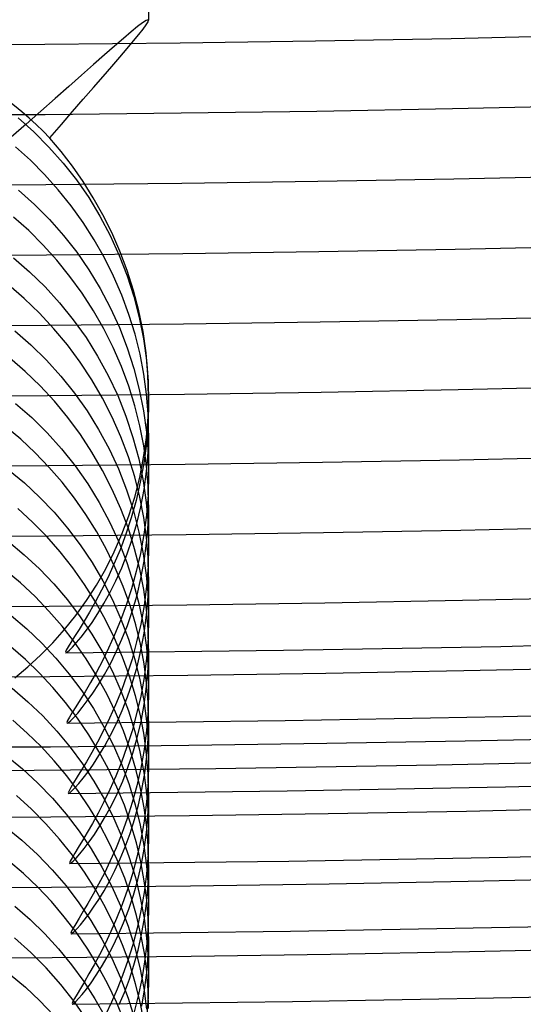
# Model space of a CAD drawing. Header units: millimetres. Extents: x -232 to 232, y -232 to 232.
# Tile 28 of 75: x 1.31 to 4, y -183.74 to -178.49. Entities that reach past the tile are written whole.
import ezdxf

# ---------------------------------------------------------------- set-up
doc = ezdxf.new("R2010")
doc.units = ezdxf.units.MM
doc.layers.add('HIDDEN', color=7, linetype='Continuous')
doc.layers.add('THICK', color=7, linetype='Continuous')

msp = doc.modelspace()

# ---------------------------------------------------------------- linework, layer by layer
at = {"layer": 'HIDDEN'}
for p, q in [((2, -177.8638), (2, -178.4913)), ((1.9681, -178.5056), (1.9415, -178.5259)), ((1.9869, -178.4931), (1.9681, -178.5056)), ((1.9703, -178.5389), (1.9867, -178.5164)), ((1.9867, -178.5164), (1.9967, -178.5005)), ((1.9975, -178.4888), (1.9869, -178.4931)), ((1.9967, -178.5005), (2, -178.4913)), ((1.9983, -178.4889), (1.9975, -178.4888)), ((1.9989, -178.4891), (1.9983, -178.4889)), ((1.9994, -178.4894), (1.9989, -178.4891)), ((1.9997, -178.4899), (1.9994, -178.4894)), ((1.9999, -178.4905), (1.9997, -178.4899)), ((2, -178.4913), (1.9999, -178.4905)), ((1.9074, -178.5537), (1.8663, -178.5885)), ((1.9415, -178.5259), (1.9074, -178.5537)), ((1.9193, -178.6025), (1.9477, -178.5678)), ((1.9477, -178.5678), (1.9703, -178.5389)), ((1.8663, -178.5885), (1.8185, -178.6297)), ((1.8857, -178.6427), (1.9193, -178.6025)), ((1.7649, -178.6766), (1.7059, -178.7287)), ((1.8185, -178.6297), (1.7649, -178.6766)), ((1.8471, -178.6881), (1.8857, -178.6427)), ((1.7059, -178.7287), (1.6419, -178.7853)), ((1.804, -178.7383), (1.8471, -178.6881)), ((1.6419, -178.7853), (1.5735, -178.846)), ((1.7567, -178.7929), (1.804, -178.7383)), ((1.7057, -178.8516), (1.7567, -178.7929)), ((1.5735, -178.846), (1.5011, -178.9101)), ((1.6513, -178.9139), (1.7057, -178.8516)), ((1.5011, -178.9101), (1.4256, -178.9769)), ((1.5941, -178.9796), (1.6513, -178.9139)), ((1.4256, -178.9769), (1.3472, -179.0458)), ((1.5342, -179.0485), (1.5941, -178.9796)), ((1.3472, -179.0458), (1.2664, -179.1161)), ((1.3033, -179.0128), (1.3877, -179.088)), ((1.4722, -179.1202), (1.5342, -179.0485)), ((1.3877, -179.088), (1.468, -179.1686)), ((1.5334, -179.193), (1.4722, -179.1203)), ((1.369, -179.2392), (1.2892, -179.167)), ((1.468, -179.1686), (1.5437, -179.2541)), ((1.593, -179.2706), (1.5334, -179.193)), ((1.4451, -179.3158), (1.369, -179.2392)), ((1.5437, -179.2541), (1.6145, -179.3441)), ((1.6503, -179.353), (1.593, -179.2706)), ((1.5175, -179.3966), (1.4451, -179.3158)), ((1.6145, -179.3441), (1.6801, -179.4386)), ((1.7048, -179.4396), (1.6503, -179.353)), ((1.3064, -179.3992), (1.3906, -179.4747)), ((1.5858, -179.4817), (1.5175, -179.3966)), ((1.6801, -179.4386), (1.7404, -179.5374)), ((1.7559, -179.5305), (1.7048, -179.4396)), ((1.3906, -179.4747), (1.4705, -179.5551)), ((1.6499, -179.5708), (1.5858, -179.4817)), ((1.3599, -179.6148), (1.2787, -179.5422)), ((1.4705, -179.5551), (1.5458, -179.6405)), ((1.7095, -179.6637), (1.6499, -179.5708)), ((1.7404, -179.5374), (1.795, -179.6402)), ((1.8034, -179.6254), (1.7559, -179.5305)), ((1.4374, -179.6918), (1.3599, -179.6148)), ((1.8467, -179.7245), (1.8034, -179.6254)), ((1.5458, -179.6405), (1.6162, -179.7303)), ((1.7639, -179.7596), (1.7095, -179.6637)), ((1.795, -179.6402), (1.8436, -179.7467)), ((1.511, -179.7732), (1.4374, -179.6918)), ((1.6162, -179.7303), (1.6814, -179.8245)), ((1.8856, -179.8275), (1.8467, -179.7245)), ((1.2783, -179.7598), (1.3649, -179.8345)), ((1.5804, -179.8587), (1.511, -179.7732)), ((1.8131, -179.8582), (1.7639, -179.7596)), ((1.8436, -179.7467), (1.8857, -179.8555)), ((1.3649, -179.8345), (1.4472, -179.9146)), ((1.6814, -179.8245), (1.7412, -179.9228)), ((1.9194, -179.9336), (1.8856, -179.8275)), ((1.6455, -179.9483), (1.5804, -179.8587)), ((1.8568, -179.9594), (1.8131, -179.8582)), ((1.8857, -179.8555), (1.9212, -179.9664)), ((1.3365, -179.9772), (1.2517, -179.9039)), ((1.4472, -179.9146), (1.5251, -179.9999)), ((1.7412, -179.9228), (1.7955, -180.0252)), ((1.9476, -180.0425), (1.9194, -179.9336)), ((1.4174, -180.0553), (1.3365, -179.9772)), ((1.7059, -180.0419), (1.6455, -179.9483)), ((1.895, -180.0627), (1.8568, -179.9594)), ((1.9212, -179.9664), (1.9502, -180.0791)), ((1.5251, -179.9999), (1.5981, -180.0901)), ((1.7613, -180.1387), (1.7059, -180.0419)), ((1.7955, -180.0252), (1.8439, -180.1314)), ((1.9701, -180.1539), (1.9476, -180.0425)), ((1.4942, -180.138), (1.4174, -180.0553)), ((1.5981, -180.0901), (1.6658, -180.1848)), ((1.9275, -180.1681), (1.895, -180.0627)), ((1.9502, -180.0791), (1.9724, -180.1926)), ((1.2858, -180.1497), (1.3721, -180.2251)), ((1.5666, -180.2251), (1.4942, -180.138)), ((1.8112, -180.2383), (1.7613, -180.1387)), ((1.8439, -180.1314), (1.8859, -180.2401)), ((1.6658, -180.1848), (1.728, -180.2839)), ((1.954, -180.2745), (1.9275, -180.1681)), ((1.9865, -180.2675), (1.9701, -180.1539)), ((1.9724, -180.1926), (1.988, -180.3058)), ((1.3721, -180.2251), (1.4541, -180.3057)), ((1.6343, -180.3163), (1.5666, -180.2251)), ((1.8555, -180.3402), (1.8112, -180.2383)), ((1.8859, -180.2401), (1.9214, -180.3508)), ((1.3412, -180.3657), (1.2575, -180.2928)), ((1.4541, -180.3057), (1.5316, -180.3915)), ((1.728, -180.2839), (1.7845, -180.3872)), ((1.9744, -180.381), (1.954, -180.2745)), ((1.9966, -180.3832), (1.9865, -180.2675)), ((1.988, -180.3058), (1.9971, -180.4181)), ((1.6969, -180.4112), (1.6343, -180.3163)), ((1.8942, -180.4442), (1.8555, -180.3402)), ((1.9214, -180.3508), (1.9502, -180.4632)), ((1.4212, -180.4433), (1.3412, -180.3657)), ((1.5316, -180.3915), (1.6043, -180.4822)), ((1.7541, -180.5096), (1.6969, -180.4112)), ((1.7845, -180.3872), (1.835, -180.4945)), ((1.9888, -180.4872), (1.9744, -180.381)), ((2, -180.4995), (1.9966, -180.3832)), ((1.4971, -180.5254), (1.4212, -180.4433)), ((1.927, -180.5502), (1.8942, -180.4442)), ((1.9502, -180.4632), (1.9724, -180.5766)), ((1.9971, -180.4181), (2, -180.5286)), ((1.6043, -180.4822), (1.6715, -180.5773)), ((1.806, -180.6112), (1.7541, -180.5096)), ((1.835, -180.4945), (1.8792, -180.6054)), ((1.9973, -180.5922), (1.9888, -180.4872)), ((1.997, -180.6092), (2, -180.4995)), ((2, -180.5), (2, -180.5277)), ((1.2902, -180.5372), (1.3763, -180.6129)), ((1.5687, -180.6119), (1.4971, -180.5254)), ((1.9537, -180.6572), (1.927, -180.5502)), ((2, -180.5286), (1.9969, -180.6413)), ((1.3763, -180.6129), (1.4582, -180.6938)), ((1.6357, -180.7024), (1.5687, -180.6119)), ((1.6715, -180.5773), (1.7331, -180.6766)), ((1.8521, -180.7157), (1.806, -180.6112)), ((1.8792, -180.6054), (1.9166, -180.7186)), ((1.9724, -180.5766), (1.988, -180.6897)), ((1.988, -180.7181), (1.997, -180.6092)), ((2, -180.6954), (1.9973, -180.5922)), ((1.3172, -180.7282), (1.2367, -180.6601)), ((1.7331, -180.6766), (1.7889, -180.7799)), ((1.9743, -180.7642), (1.9537, -180.6572)), ((1.9969, -180.6413), (1.988, -180.7508)), ((1.3944, -180.8005), (1.3172, -180.7282)), ((1.4582, -180.6938), (1.5354, -180.7798)), ((1.6977, -180.7967), (1.6357, -180.7024)), ((1.892, -180.8218), (1.8521, -180.7157)), ((1.9166, -180.7186), (1.947, -180.8334)), ((1.9731, -180.826), (1.988, -180.7181)), ((1.988, -180.6897), (1.9971, -180.802)), ((1.9972, -180.7991), (2, -180.6954)), ((2, -180.6952), (2, -180.912)), ((1.5354, -180.7798), (1.6078, -180.8708)), ((1.7889, -180.7799), (1.8386, -180.8868)), ((1.988, -180.7508), (1.974, -180.8564)), ((1.9888, -180.8707), (1.9743, -180.7642)), ((1.4681, -180.8771), (1.3944, -180.8005)), ((1.7547, -180.8946), (1.6977, -180.7967)), ((1.9256, -180.9292), (1.892, -180.8218)), ((1.947, -180.8334), (1.9706, -180.9497)), ((1.9523, -180.9325), (1.9731, -180.826)), ((1.989, -180.8995), (1.9972, -180.7991)), ((1.9971, -180.802), (2, -180.9126)), ((1.5379, -180.9577), (1.4681, -180.8771)), ((1.6078, -180.8708), (1.6749, -180.9665)), ((1.8386, -180.8868), (1.882, -180.9973)), ((1.974, -180.8564), (1.9554, -180.9579)), ((1.9973, -180.9761), (1.9888, -180.8707)), ((1.2525, -180.8906), (1.3374, -180.9615)), ((1.8063, -180.996), (1.7547, -180.8946)), ((1.9529, -181.0374), (1.9256, -180.9292)), ((1.9259, -181.0365), (1.9523, -180.9325)), ((1.9761, -180.9962), (1.989, -180.8995)), ((2, -180.9126), (1.997, -181.0241)), ((1.3374, -180.9615), (1.4184, -181.0372)), ((1.6039, -181.0422), (1.5379, -180.9577)), ((1.6749, -180.9665), (1.7362, -181.066)), ((1.9554, -180.9579), (1.9328, -181.0549)), ((1.9706, -180.9497), (1.9871, -181.0661)), ((2, -181.0793), (1.9973, -180.9761)), ((1.4184, -181.0372), (1.4952, -181.1177)), ((1.6656, -181.1305), (1.6039, -181.0422)), ((1.8521, -181.0998), (1.8063, -180.996)), ((1.882, -180.9973), (1.9188, -181.11)), ((1.8943, -181.1373), (1.9259, -181.0365)), ((1.9739, -181.146), (1.9529, -181.0374)), ((1.9587, -181.0891), (1.9761, -180.9962)), ((1.997, -181.0241), (1.9883, -181.1326)), ((1.7362, -181.066), (1.7915, -181.1692)), ((1.9328, -181.0549), (1.9069, -181.1474)), ((1.9375, -181.1776), (1.9587, -181.0891)), ((1.9871, -181.0661), (1.9968, -181.1819)), ((1.9972, -181.1828), (2, -181.0793)), ((2, -181.0791), (2, -181.2962)), ((1.3804, -181.171), (1.3014, -181.0984)), ((1.4952, -181.1177), (1.5676, -181.2029)), ((1.7228, -181.2223), (1.6656, -181.1305)), ((1.8918, -181.2054), (1.8521, -181.0998)), ((1.8579, -181.2348), (1.8943, -181.1373)), ((1.9069, -181.1474), (1.8782, -181.2351)), ((1.9188, -181.11), (1.9485, -181.2241)), ((1.9886, -181.2534), (1.9739, -181.146)), ((1.9883, -181.1326), (1.9745, -181.2373)), ((1.4559, -181.248), (1.3804, -181.171)), ((1.5676, -181.2029), (1.6354, -181.2926)), ((1.7915, -181.1692), (1.8407, -181.2758)), ((1.913, -181.2615), (1.9375, -181.1776)), ((1.9891, -181.283), (1.9972, -181.1828)), ((1.9968, -181.1819), (2, -181.2962)), ((1.5275, -181.3292), (1.4559, -181.248)), ((1.775, -181.3169), (1.7228, -181.2223)), ((1.8167, -181.3289), (1.8579, -181.2348)), ((1.8782, -181.2351), (1.8474, -181.3177)), ((1.9254, -181.3125), (1.8918, -181.2054)), ((1.9485, -181.2241), (1.9715, -181.3392)), ((1.9745, -181.2373), (1.9562, -181.3379)), ((1.9972, -181.3595), (1.9886, -181.2534)), ((1.2513, -181.2735), (1.3363, -181.3443)), ((1.6354, -181.2926), (1.6981, -181.3865)), ((1.8407, -181.2758), (1.8835, -181.3855)), ((1.8858, -181.3405), (1.913, -181.2615)), ((1.9762, -181.3792), (1.9891, -181.283)), ((2, -181.2962), (1.9971, -181.4056)), ((1.3363, -181.3443), (1.4173, -181.42)), ((1.595, -181.4143), (1.5275, -181.3292)), ((1.7712, -181.4194), (1.8167, -181.3289)), ((1.8223, -181.4144), (1.775, -181.3169)), ((1.8474, -181.3177), (1.8152, -181.3952)), ((1.8565, -181.4146), (1.8858, -181.3405)), ((1.9528, -181.4208), (1.9254, -181.3125)), ((1.9562, -181.3379), (1.9341, -181.4342)), ((1.9715, -181.3392), (1.9876, -181.4543)), ((2, -181.4633), (1.9972, -181.3595)), ((1.6981, -181.3865), (1.7552, -181.4838)), ((1.8152, -181.3952), (1.7822, -181.4673)), ((1.8835, -181.3855), (1.9199, -181.498)), ((1.959, -181.4715), (1.9762, -181.3792)), ((1.9971, -181.4056), (1.9888, -181.5123)), ((1.3159, -181.4954), (1.2346, -181.4269)), ((1.4173, -181.42), (1.4942, -181.5004)), ((1.658, -181.5032), (1.595, -181.4143)), ((1.7216, -181.5064), (1.7712, -181.4194)), ((1.8643, -181.5145), (1.8223, -181.4144)), ((1.8256, -181.4836), (1.8565, -181.4146)), ((1.9341, -181.4342), (1.9087, -181.5259)), ((1.9738, -181.5293), (1.9528, -181.4208)), ((1.9876, -181.4543), (1.997, -181.5683)), ((1.9972, -181.5671), (2, -181.4633)), ((2, -181.463), (2, -181.6806)), ((1.3938, -181.5682), (1.3159, -181.4954)), ((1.4942, -181.5004), (1.5667, -181.5856)), ((1.7164, -181.5956), (1.658, -181.5032)), ((1.6684, -181.5893), (1.7216, -181.5064)), ((1.7822, -181.4673), (1.7491, -181.534)), ((1.7552, -181.4838), (1.8067, -181.5844)), ((1.7938, -181.5473), (1.8256, -181.4836)), ((1.9009, -181.6163), (1.8643, -181.5145)), ((1.9199, -181.498), (1.9494, -181.6118)), ((1.938, -181.5595), (1.959, -181.4715)), ((1.9888, -181.5123), (1.9754, -181.6157)), ((1.468, -181.6453), (1.3938, -181.5682)), ((1.7491, -181.534), (1.7165, -181.595)), ((1.7615, -181.6057), (1.7938, -181.5473)), ((1.9087, -181.5259), (1.8805, -181.6129)), ((1.9137, -181.6429), (1.938, -181.5595)), ((1.9886, -181.6369), (1.9738, -181.5293)), ((1.989, -181.6675), (1.9972, -181.5671)), ((1.997, -181.5683), (2, -181.6808)), ((1.5667, -181.5856), (1.6345, -181.6753)), ((1.6117, -181.6682), (1.6684, -181.5893)), ((1.7165, -181.595), (1.6851, -181.6504)), ((1.77, -181.6913), (1.7164, -181.5956)), ((1.7294, -181.6587), (1.7615, -181.6057)), ((1.8067, -181.5844), (1.8524, -181.688)), ((1.8805, -181.6129), (1.8503, -181.695)), ((1.9316, -181.7191), (1.9009, -181.6163)), ((1.9494, -181.6118), (1.972, -181.7262)), ((1.9754, -181.6157), (1.9577, -181.7151)), ((1.2663, -181.6693), (1.3501, -181.7405)), ((1.5383, -181.7264), (1.468, -181.6453)), ((1.5519, -181.7431), (1.6117, -181.6682)), ((1.6345, -181.6753), (1.6974, -181.7694)), ((1.6851, -181.6504), (1.6556, -181.7)), ((1.6981, -181.7062), (1.7294, -181.6587)), ((1.8868, -181.7214), (1.9137, -181.6429)), ((1.976, -181.7639), (1.989, -181.6675)), ((1.9972, -181.7433), (1.9886, -181.6369)), ((1.6046, -181.8115), (1.5383, -181.7264)), ((1.6556, -181.7), (1.6287, -181.7437)), ((1.6682, -181.748), (1.6981, -181.7062)), ((1.8185, -181.7901), (1.77, -181.6913)), ((1.8503, -181.695), (1.8185, -181.7721)), ((1.8524, -181.688), (1.8922, -181.7944)), ((1.8578, -181.7949), (1.8868, -181.7214)), ((1.9567, -181.8225), (1.9316, -181.7191)), ((1.9577, -181.7151), (1.9361, -181.8103)), ((1.972, -181.7262), (1.9878, -181.8405)), ((2, -181.6808), (1.9971, -181.7905)), ((1.3501, -181.7405), (1.4299, -181.8164)), ((1.4892, -181.814), (1.5519, -181.7431)), ((1.605, -181.7812), (1.5854, -181.8123)), ((1.6287, -181.7437), (1.605, -181.7812)), ((1.6405, -181.784), (1.6682, -181.748)), ((1.6974, -181.7694), (1.7548, -181.8671)), ((1.8185, -181.7721), (1.786, -181.8439)), ((1.9589, -181.8559), (1.976, -181.7639)), ((2, -181.8474), (1.9972, -181.7433)), ((1.4238, -181.8808), (1.4892, -181.814)), ((1.4299, -181.8164), (1.5055, -181.897)), ((1.5854, -181.8123), (1.5704, -181.8367)), ((1.5944, -181.8374), (1.6157, -181.8138)), ((1.6667, -181.9003), (1.6046, -181.8115)), ((1.6157, -181.8138), (1.6405, -181.784)), ((1.8614, -181.891), (1.8185, -181.7901)), ((1.8273, -181.8634), (1.8578, -181.7949)), ((1.8922, -181.7944), (1.9259, -181.9033)), ((1.9361, -181.8103), (1.9114, -181.9011)), ((1.976, -181.9263), (1.9567, -181.8225)), ((1.9971, -181.7905), (1.9887, -181.8971)), ((1.3431, -181.9041), (1.2649, -181.8357)), ((1.356, -181.9436), (1.4238, -181.8808)), ((1.5607, -181.8543), (1.5565, -181.8648)), ((1.5565, -181.8648), (1.558, -181.8683)), ((1.558, -181.8683), (1.565, -181.8648)), ((1.5704, -181.8367), (1.5607, -181.8543)), ((1.565, -181.8648), (1.5773, -181.8545)), ((1.5773, -181.8545), (1.5944, -181.8374)), ((1.786, -181.8439), (1.7533, -181.9103)), ((1.7548, -181.8671), (1.8065, -181.9679)), ((1.7959, -181.9266), (1.8273, -181.8634)), ((1.938, -181.9433), (1.9589, -181.8559)), ((1.9878, -181.8405), (1.997, -181.9537)), ((1.9972, -181.9496), (2, -181.8474)), ((2, -181.847), (2, -182.0647)), ((1.4179, -181.9765), (1.3431, -181.9041)), ((1.5055, -181.897), (1.5767, -181.9822)), ((1.724, -181.9926), (1.6667, -181.9003)), ((1.7533, -181.9103), (1.7212, -181.9712)), ((1.7642, -181.9844), (1.7959, -181.9266)), ((1.8987, -181.9935), (1.8614, -181.891)), ((1.9114, -181.9011), (1.8839, -181.9873)), ((1.9259, -181.9033), (1.9532, -182.0131)), ((1.9887, -181.8971), (1.9754, -182.0003)), ((1.9895, -182.0293), (1.976, -181.9263)), ((1.286, -182.0024), (1.356, -181.9436)), ((1.4893, -182.053), (1.4179, -181.9765)), ((1.5767, -181.9822), (1.6433, -182.0717)), ((1.7212, -181.9712), (1.6902, -182.0264)), ((1.7327, -182.0368), (1.7642, -181.9844)), ((1.8065, -181.9679), (1.8523, -182.0717)), ((1.8839, -181.9873), (1.8544, -182.0688)), ((1.9139, -182.026), (1.938, -181.9433)), ((1.9893, -182.0486), (1.9972, -181.9496)), ((1.997, -181.9537), (2, -182.065)), ((1.6902, -182.0264), (1.6612, -182.0758)), ((1.702, -182.0837), (1.7327, -182.0368)), ((1.7763, -182.0874), (1.724, -181.9926)), ((1.8873, -182.1039), (1.9139, -182.026)), ((1.9301, -182.0974), (1.8987, -181.9935)), ((1.9532, -182.0131), (1.9741, -182.1232)), ((1.9754, -182.0003), (1.9577, -182.0994)), ((1.9974, -182.131), (1.9895, -182.0293)), ((1.2716, -182.0574), (1.3551, -182.1289)), ((1.5569, -182.1334), (1.4893, -182.053)), ((1.6612, -182.0758), (1.6348, -182.1192)), ((1.6433, -182.0717), (1.705, -182.1655)), ((1.6728, -182.1249), (1.702, -182.0837)), ((1.8233, -182.1848), (1.7763, -182.0874)), ((1.8544, -182.0688), (1.8234, -182.1454)), ((1.8523, -182.0717), (1.8921, -182.1782)), ((1.9767, -182.1437), (1.9893, -182.0486)), ((2, -182.065), (1.9971, -182.1748)), ((1.3551, -182.1289), (1.4346, -182.2051)), ((1.6207, -182.2176), (1.5569, -182.1334)), ((1.6348, -182.1192), (1.6116, -182.1564)), ((1.6457, -182.1604), (1.6728, -182.1249)), ((1.8234, -182.1454), (1.7914, -182.217)), ((1.8586, -182.1768), (1.8873, -182.1039)), ((1.9558, -182.2024), (1.9301, -182.0974)), ((1.9577, -182.0994), (1.9362, -182.1943)), ((1.9599, -182.2345), (1.9767, -182.1437)), ((1.9741, -182.1232), (1.9887, -182.2333)), ((2, -182.2309), (1.9974, -182.131)), ((1.5923, -182.1873), (1.5775, -182.2117)), ((1.6116, -182.1564), (1.5923, -182.1873)), ((1.6007, -182.2129), (1.6214, -182.1898)), ((1.6214, -182.1898), (1.6457, -182.1604)), ((1.705, -182.1655), (1.7612, -182.2628)), ((1.8651, -182.2843), (1.8233, -182.1848)), ((1.8284, -182.2447), (1.8586, -182.1768)), ((1.8921, -182.1782), (1.9259, -182.2872)), ((1.9362, -182.1943), (1.9116, -182.2846)), ((1.9971, -182.1748), (1.9887, -182.2812)), ((1.3521, -182.2966), (1.275, -182.2283)), ((1.4346, -182.2051), (1.5099, -182.2858)), ((1.5679, -182.2292), (1.5638, -182.2398)), ((1.5638, -182.2398), (1.5652, -182.2433)), ((1.5652, -182.2433), (1.5721, -182.2398)), ((1.5775, -182.2117), (1.5679, -182.2292)), ((1.5721, -182.2398), (1.5841, -182.2297)), ((1.5841, -182.2297), (1.6007, -182.2129)), ((1.6802, -182.3052), (1.6207, -182.2176)), ((1.7914, -182.217), (1.7592, -182.2834)), ((1.7974, -182.3072), (1.8284, -182.2447)), ((1.9395, -182.321), (1.9599, -182.2345)), ((1.9755, -182.3073), (1.9558, -182.2024)), ((1.9887, -182.2333), (1.9973, -182.3422)), ((1.9976, -182.3271), (2, -182.2309)), ((2, -182.2308), (2, -182.449)), ((1.4259, -182.3689), (1.3521, -182.2966)), ((1.5099, -182.2858), (1.5806, -182.371)), ((1.735, -182.3956), (1.6802, -182.3052)), ((1.7592, -182.2834), (1.7274, -182.3443)), ((1.7612, -182.2628), (1.8118, -182.3631)), ((1.9014, -182.3858), (1.8651, -182.2843)), ((1.9116, -182.2846), (1.8844, -182.3703)), ((1.9259, -182.2872), (1.9532, -182.3973)), ((1.9887, -182.2812), (1.9755, -182.384)), ((1.7274, -182.3443), (1.6968, -182.3998)), ((1.7661, -182.3644), (1.7974, -182.3072)), ((1.916, -182.4031), (1.9395, -182.321)), ((1.9893, -182.4114), (1.9755, -182.3073)), ((1.9905, -182.4205), (1.9976, -182.3271)), ((1.9973, -182.3422), (2, -182.4493)), ((1.4963, -182.4451), (1.4259, -182.3689)), ((1.5806, -182.371), (1.6466, -182.4604)), ((1.6968, -182.3998), (1.668, -182.4494)), ((1.7851, -182.4887), (1.735, -182.3956)), ((1.7351, -182.4162), (1.7661, -182.3644)), ((1.8118, -182.3631), (1.8565, -182.4661)), ((1.8844, -182.3703), (1.8552, -182.4512)), ((1.8899, -182.4804), (1.916, -182.4031)), ((1.9322, -182.489), (1.9014, -182.3858)), ((1.9532, -182.3973), (1.9741, -182.5077)), ((1.9755, -182.384), (1.9579, -182.4829)), ((1.9974, -182.5144), (1.9893, -182.4114)), ((1.2398, -182.4161), (1.3262, -182.4871)), ((1.563, -182.5252), (1.4963, -182.4451)), ((1.668, -182.4494), (1.6417, -182.4931)), ((1.6466, -182.4604), (1.7078, -182.554)), ((1.6765, -182.5028), (1.705, -182.4623)), ((1.705, -182.4623), (1.7351, -182.4162)), ((1.8552, -182.4512), (1.8246, -182.5271)), ((1.9793, -182.5108), (1.9905, -182.4205)), ((2, -182.4493), (1.9971, -182.5583)), ((1.3262, -182.4871), (1.4086, -182.5631)), ((1.6417, -182.4931), (1.6186, -182.5307)), ((1.6503, -182.5374), (1.6765, -182.5028)), ((1.8302, -182.5843), (1.7851, -182.4887)), ((1.8565, -182.4661), (1.8953, -182.5716)), ((1.8617, -182.5529), (1.8899, -182.4804)), ((1.9571, -182.5926), (1.9322, -182.489)), ((1.9579, -182.4829), (1.9366, -182.5775)), ((1.9642, -182.5973), (1.9793, -182.5108)), ((1.9741, -182.5077), (1.9888, -182.618)), ((2, -182.6153), (1.9974, -182.5144)), ((1.4086, -182.5631), (1.4867, -182.6439)), ((1.6259, -182.609), (1.563, -182.5252)), ((1.5995, -182.5618), (1.5848, -182.5863)), ((1.6186, -182.5307), (1.5995, -182.5618)), ((1.6068, -182.5887), (1.6268, -182.5661)), ((1.6268, -182.5661), (1.6503, -182.5374)), ((1.7078, -182.554), (1.7638, -182.6516)), ((1.8246, -182.5271), (1.7932, -182.5979)), ((1.8321, -182.6203), (1.8617, -182.5529)), ((1.9971, -182.5583), (1.9889, -182.664)), ((1.5751, -182.604), (1.571, -182.6147)), ((1.571, -182.6147), (1.5724, -182.6182)), ((1.5724, -182.6182), (1.579, -182.6149)), ((1.5848, -182.5863), (1.5751, -182.604)), ((1.579, -182.6149), (1.5907, -182.605)), ((1.5907, -182.605), (1.6068, -182.5887)), ((1.6847, -182.6963), (1.6259, -182.609)), ((1.7932, -182.5979), (1.7615, -182.6635)), ((1.8015, -182.6826), (1.8321, -182.6203)), ((1.8704, -182.6821), (1.8302, -182.5843)), ((1.8953, -182.5716), (1.9281, -182.6794)), ((1.9366, -182.5775), (1.9121, -182.6675)), ((1.9458, -182.6799), (1.9642, -182.5973)), ((1.9763, -182.696), (1.9571, -182.5926)), ((1.9888, -182.618), (1.9973, -182.7272)), ((1.9973, -182.7155), (2, -182.6153)), ((2, -182.6147), (2, -182.8334)), ((1.3757, -182.703), (1.2953, -182.6298)), ((1.4867, -182.6439), (1.5602, -182.7293)), ((1.7615, -182.6635), (1.7303, -182.7238)), ((1.7638, -182.6516), (1.814, -182.752)), ((1.9121, -182.6675), (1.8852, -182.7527)), ((1.9889, -182.664), (1.9758, -182.766)), ((1.4522, -182.7806), (1.3757, -182.703)), ((1.7388, -182.7863), (1.6847, -182.6963)), ((1.7303, -182.7238), (1.7003, -182.7785)), ((1.7707, -182.7396), (1.8015, -182.6826)), ((1.9053, -182.782), (1.8704, -182.6821)), ((1.9246, -182.7584), (1.9458, -182.6799)), ((1.9281, -182.6794), (1.9547, -182.7881)), ((1.9897, -182.7989), (1.9763, -182.696)), ((1.9897, -182.8127), (1.9973, -182.7155)), ((1.9973, -182.7272), (2, -182.8345)), ((1.5602, -182.7293), (1.6289, -182.8193)), ((1.7003, -182.7785), (1.6721, -182.8275)), ((1.7403, -182.7911), (1.7707, -182.7396)), ((1.814, -182.752), (1.8584, -182.8549)), ((1.8852, -182.7527), (1.8563, -182.833)), ((1.9009, -182.8328), (1.9246, -182.7584)), ((1.9758, -182.766), (1.9585, -182.8643)), ((1.2369, -182.7977), (1.3238, -182.8689)), ((1.5249, -182.8625), (1.4522, -182.7806)), ((1.6289, -182.8193), (1.6926, -182.9137)), ((1.6721, -182.8275), (1.6465, -182.8705)), ((1.7107, -182.8371), (1.7403, -182.7911)), ((1.7882, -182.8789), (1.7388, -182.7863)), ((1.9349, -182.883), (1.9053, -182.782)), ((1.9547, -182.7881), (1.975, -182.897)), ((1.9775, -182.906), (1.9897, -182.8127)), ((1.9975, -182.9002), (1.9897, -182.7989)), ((1.3238, -182.8689), (1.4067, -182.9451)), ((1.5933, -182.9486), (1.5249, -182.8625)), ((1.6465, -182.8705), (1.624, -182.9075)), ((1.6567, -182.9121), (1.6826, -182.8775)), ((1.6826, -182.8775), (1.7107, -182.8371)), ((1.8327, -182.9738), (1.7882, -182.8789)), ((1.8563, -182.833), (1.826, -182.9083)), ((1.8584, -182.8549), (1.8968, -182.96)), ((1.8753, -182.9029), (1.9009, -182.8328)), ((1.9588, -182.9843), (1.9349, -182.883)), ((1.9585, -182.8643), (1.9375, -182.9582)), ((2, -182.8345), (1.9971, -182.9424)), ((1.624, -182.9075), (1.6054, -182.938)), ((1.6335, -182.9408), (1.6567, -182.9121)), ((1.6926, -182.9137), (1.7511, -183.0123)), ((1.826, -182.9083), (1.795, -182.9785)), ((1.8481, -182.9685), (1.8753, -182.9029)), ((1.9613, -182.9953), (1.9775, -182.906)), ((1.975, -182.897), (1.9891, -183.0056)), ((2, -182.9995), (1.9975, -182.9002)), ((1.3321, -183.0465), (1.2523, -182.9779)), ((1.4067, -182.9451), (1.4852, -183.0262)), ((1.582, -182.9793), (1.578, -182.9897)), ((1.578, -182.9897), (1.5795, -182.9932)), ((1.5795, -182.9932), (1.5861, -182.9898)), ((1.5913, -182.962), (1.582, -182.9793)), ((1.5861, -182.9898), (1.5976, -182.9798)), ((1.6054, -182.938), (1.5913, -182.962)), ((1.6572, -183.0384), (1.5933, -182.9486)), ((1.5976, -182.9798), (1.6136, -182.9635)), ((1.6136, -182.9635), (1.6335, -182.9408)), ((1.795, -182.9785), (1.7639, -183.0435)), ((1.8198, -183.0296), (1.8481, -182.9685)), ((1.8722, -183.0709), (1.8327, -182.9738)), ((1.8968, -182.96), (1.9291, -183.0672)), ((1.9375, -182.9582), (1.9134, -183.0475)), ((1.9771, -183.0856), (1.9588, -182.9843)), ((1.9971, -182.9424), (1.989, -183.0469)), ((1.4852, -183.0262), (1.5591, -183.112)), ((1.7161, -183.1314), (1.6572, -183.0384)), ((1.7511, -183.0123), (1.8039, -183.1145)), ((1.791, -183.0861), (1.8198, -183.0296)), ((1.9416, -183.0803), (1.9613, -182.9953)), ((1.9891, -183.0056), (1.9974, -183.113)), ((1.9974, -183.0979), (2, -182.9995)), ((2, -182.9987), (2, -183.2176)), ((1.4084, -183.1193), (1.3321, -183.0465)), ((1.7639, -183.0435), (1.7333, -183.1031)), ((1.7622, -183.1378), (1.791, -183.0861)), ((1.9066, -183.17), (1.8722, -183.0709)), ((1.9134, -183.0475), (1.8868, -183.1321)), ((1.9189, -183.161), (1.9416, -183.0803)), ((1.9291, -183.0672), (1.9554, -183.1755)), ((1.989, -183.0469), (1.9762, -183.1479)), ((1.99, -183.1864), (1.9771, -183.0856)), ((1.4811, -183.1962), (1.4084, -183.1193)), ((1.5591, -183.112), (1.6282, -183.2022)), ((1.7333, -183.1031), (1.7039, -183.1571)), ((1.7699, -183.2273), (1.7161, -183.1314)), ((1.7338, -183.1846), (1.7622, -183.1378)), ((1.8039, -183.1145), (1.8505, -183.2194)), ((1.8868, -183.1321), (1.8584, -183.2118)), ((1.99, -183.193), (1.9974, -183.0979)), ((1.9974, -183.113), (2, -183.2184)), ((1.5499, -183.277), (1.4811, -183.1962)), ((1.7039, -183.1571), (1.6764, -183.2053)), ((1.7065, -183.2265), (1.7338, -183.1846)), ((1.8937, -183.2371), (1.9189, -183.161)), ((1.9358, -183.2704), (1.9066, -183.17)), ((1.9554, -183.1755), (1.9754, -183.2837)), ((1.9762, -183.1479), (1.9592, -183.2451)), ((1.9783, -183.2845), (1.99, -183.193)), ((1.9976, -183.2857), (1.99, -183.1864)), ((1.2856, -183.2204), (1.3675, -183.2918)), ((1.6282, -183.2022), (1.6921, -183.2968)), ((1.6514, -183.2477), (1.6296, -183.284)), ((1.6764, -183.2053), (1.6514, -183.2477)), ((1.6806, -183.2632), (1.7065, -183.2265)), ((1.8184, -183.3259), (1.7699, -183.2273)), ((1.8584, -183.2118), (1.8286, -183.2866)), ((1.8505, -183.2194), (1.8909, -183.3267)), ((1.8664, -183.3085), (1.8937, -183.2371)), ((1.9592, -183.2451), (1.9385, -183.3382)), ((2, -183.2184), (1.9974, -183.3212)), ((1.3675, -183.2918), (1.4455, -183.368)), ((1.6148, -183.3617), (1.5499, -183.277)), ((1.6296, -183.284), (1.6116, -183.314)), ((1.6357, -183.3207), (1.6568, -183.2946)), ((1.6568, -183.2946), (1.6806, -183.2632)), ((1.6921, -183.2968), (1.7508, -183.3957)), ((1.8286, -183.2866), (1.7981, -183.3563)), ((1.9593, -183.371), (1.9358, -183.2704)), ((1.9627, -183.3722), (1.9783, -183.2845)), ((1.9754, -183.2837), (1.9893, -183.3915)), ((2, -183.3831), (1.9976, -183.2857)), ((1.5889, -183.3546), (1.5851, -183.3648)), ((1.5978, -183.3375), (1.5889, -183.3546)), ((1.5926, -183.3651), (1.6031, -183.356)), ((1.6116, -183.314), (1.5978, -183.3375)), ((1.6031, -183.356), (1.6176, -183.3412)), ((1.6176, -183.3412), (1.6357, -183.3207)), ((1.7981, -183.3563), (1.7675, -183.4208)), ((1.8614, -183.427), (1.8184, -183.3259)), ((1.8378, -183.3749), (1.8664, -183.3085)), ((1.8909, -183.3267), (1.925, -183.4361)), ((1.9385, -183.3382), (1.9149, -183.4267)), ((1.9974, -183.3212), (1.99, -183.421)), ((1.3711, -183.467), (1.2845, -183.3889)), ((1.4455, -183.368), (1.5194, -183.4485)), ((1.5851, -183.3648), (1.5865, -183.3681)), ((1.5865, -183.3681), (1.5926, -183.3651)), ((1.6754, -183.45), (1.6148, -183.3617)), ((1.7508, -183.3957), (1.8038, -183.4983)), ((1.8082, -183.4363), (1.8378, -183.3749)), ((1.9437, -183.456), (1.9627, -183.3722)), ((1.9774, -183.4715), (1.9593, -183.371)), ((1.9893, -183.3915), (1.9974, -183.4982)), ((1.9974, -183.4809), (2, -183.3831)), ((2, -183.3826), (2, -183.6018)), ((1.5194, -183.4485), (1.5887, -183.5332)), ((1.7315, -183.5415), (1.6754, -183.45)), ((1.7675, -183.4208), (1.7375, -183.48)), ((1.7784, -183.4926), (1.8082, -183.4363)), ((1.899, -183.5304), (1.8614, -183.427)), ((1.9149, -183.4267), (1.8888, -183.5106)), ((1.9217, -183.5353), (1.9437, -183.456)), ((1.925, -183.4361), (1.9527, -183.5472)), ((1.99, -183.421), (1.9784, -183.5174)), ((1.4535, -183.5502), (1.3711, -183.467)), ((1.7375, -183.48), (1.7086, -183.5336)), ((1.7489, -183.5435), (1.7784, -183.4926)), ((1.8038, -183.4983), (1.8505, -183.6035)), ((1.8888, -183.5106), (1.8609, -183.5898)), ((1.9902, -183.5716), (1.9774, -183.4715)), ((1.9902, -183.5753), (1.9974, -183.4809)), ((1.9974, -183.4982), (2, -183.6027)), ((1.5313, -183.6384), (1.4535, -183.5502)), ((1.5887, -183.5332), (1.6534, -183.6221)), ((1.7086, -183.5336), (1.6815, -183.5815)), ((1.7203, -183.5889), (1.7489, -183.5435)), ((1.7826, -183.6358), (1.7315, -183.5415)), ((1.8974, -183.6101), (1.9217, -183.5353)), ((1.9306, -183.6349), (1.899, -183.5304)), ((1.9527, -183.5472), (1.9739, -183.6584)), ((1.9784, -183.5174), (1.9629, -183.6103)), ((1.2618, -183.585), (1.3424, -183.653)), ((1.6815, -183.5815), (1.657, -183.6236)), ((1.6931, -183.6288), (1.7203, -183.5889)), ((1.8609, -183.5898), (1.8317, -183.6639)), ((1.8505, -183.6035), (1.8909, -183.711)), ((1.8711, -183.6803), (1.8974, -183.6101)), ((1.9629, -183.6103), (1.944, -183.6995)), ((1.9786, -183.6664), (1.9902, -183.5753)), ((1.9976, -183.6702), (1.9902, -183.5716)), ((2, -183.6027), (1.9975, -183.7034)), ((1.3424, -183.653), (1.4194, -183.7254)), ((1.6042, -183.7314), (1.5313, -183.6384)), ((1.6356, -183.6596), (1.6179, -183.6894)), ((1.657, -183.6236), (1.6356, -183.6596)), ((1.6457, -183.6913), (1.6681, -183.663)), ((1.6534, -183.6221), (1.7133, -183.715)), ((1.6681, -183.663), (1.6931, -183.6288)), ((1.8286, -183.7327), (1.7826, -183.6358)), ((1.8317, -183.6639), (1.8017, -183.7331)), ((1.9561, -183.7397), (1.9306, -183.6349)), ((1.9632, -183.7537), (1.9786, -183.6664)), ((1.9739, -183.6584), (1.9887, -183.7692)), ((2, -183.7669), (1.9976, -183.6702)), ((1.4194, -183.7254), (1.4923, -183.8018)), ((1.6045, -183.7128), (1.5957, -183.7296)), ((1.6179, -183.6894), (1.6045, -183.7128)), ((1.611, -183.7299), (1.6264, -183.7137)), ((1.6264, -183.7137), (1.6457, -183.6913)), ((1.7133, -183.715), (1.7682, -183.8118)), ((1.8435, -183.7457), (1.8711, -183.6803)), ((1.8909, -183.711), (1.9251, -183.8206)), ((1.944, -183.6995), (1.9224, -183.7846)), ((1.9975, -183.7034), (1.9904, -183.8011)), ((1.5957, -183.7296), (1.592, -183.7398)), ((1.592, -183.7398), (1.5934, -183.7431)), ((1.5934, -183.7431), (1.5998, -183.7398)), ((1.5998, -183.7398), (1.611, -183.7299)), ((1.6719, -183.8286), (1.6042, -183.7314)), ((1.8017, -183.7331), (1.7717, -183.7971)), ((1.8695, -183.8319), (1.8286, -183.7327)), ((1.9757, -183.8444), (1.9561, -183.7397))]:
    msp.add_line(p, q, dxfattribs=at)
for radius, start, end in [(182.5, 180.00002, 0), (181.875, 270.490814, 359.509204), (182.25, 270.492075, 359.507944), (182.625, 270.493335, 359.506683), (183, 270.494539, 359.50548), (183.375, 270.495685, 359.504277), (183.75, 270.49683, 359.503131), (184.125, 270.497976, 359.502042), (184.5, 270.499065, 359.500954), (184.875, 270.500096, 359.499865), (185.25, 270.501128, 359.498834), (185.625, 270.502159, 359.49786), (186.375, 270.50405, 359.495912), (186.75, 270.504966, 359.494995), (187.125, 270.505883, 359.494136), (187.5, 270.506743, 359.493276), (187.875, 270.507602, 359.492417), (188.25, 270.508404, 359.491615), (188.625, 270.509206, 359.490812)]:
    msp.add_arc((0, 0), radius, start, end, dxfattribs=at)
msp.add_ellipse((0, -180.4142), major_axis=(2, 0), ratio=0.955839, start_param=0.743435, end_param=1.570796, dxfattribs=at)
at = {"layer": 'THICK'}
for radius, start, end in [(184.625, 179.99998, 0), (184.25, 179.99998, 0), (183.875, 179.99998, 0), (183.5, 179.99998, 0), (183.125, 179.99998, 0), (182.75, 179.99998, 0), (182.375, 179.99998, 0), (182, 179.99998, 0), (181.625, 179.99998, 0), (181.25, 179.99998, 0), (180.875, 179.99998, 0), (180.5, 179.99998, 0), (180.125, 179.99998, 0), (179.75, 179.99998, 0), (179.375, 179.99998, 0), (179, 179.99998, 0), (178.625, 179.99998, 0), (186, 270.184053, 359.815909), (190, 270.603114, 359.396847)]:
    msp.add_arc((0, 0), radius, start, end, dxfattribs=at)

doc.saveas('drawing.dxf')
